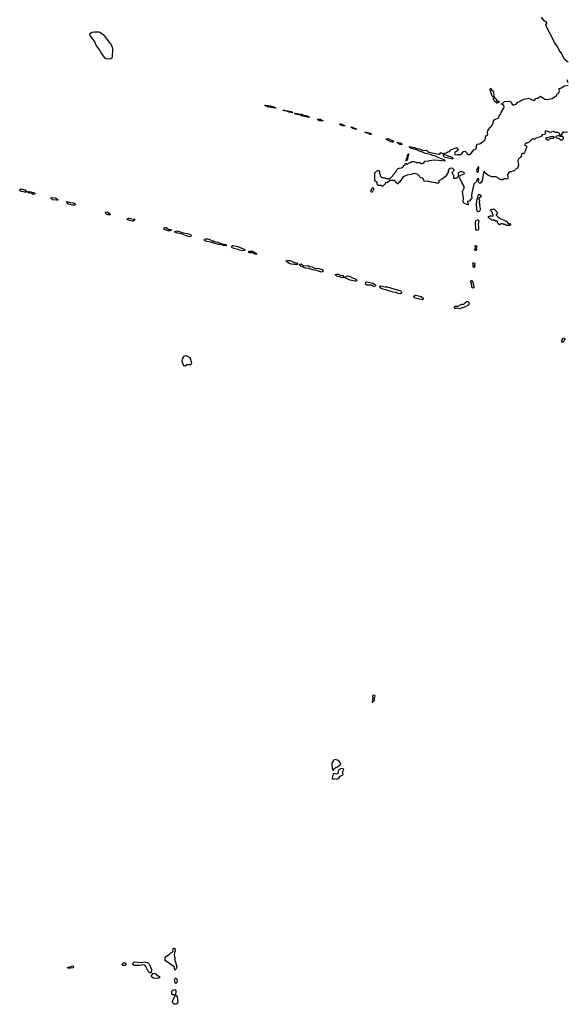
# Model space of a CAD drawing. Extents: x 2789571 to 2951634, y 860514 to 1033803.
# Tile 43 of 102: x 2832801 to 2842804, y 990227 to 1008209. Entities that reach past the tile are written whole.
import ezdxf

# ---------------------------------------------------------------- set-up
doc = ezdxf.new("R2010")
doc.units = 0

msp = doc.modelspace()

# ---------------------------------------------------------------- linework, layer by layer
at = {"layer": '0CON05XD'}
for points in [[(2842539, 1007859), (2842425, 1008077), (2842414, 1008115), (2842430, 1008145), (2842428, 1008155), (2842381, 1008191), (2842333, 1008253)], [(2834435, 1007487), (2834385, 1007495), (2834365, 1007506), (2834338, 1007535), (2834284, 1007615), (2834264, 1007655), (2834204, 1007734), (2834170, 1007820), (2834091, 1007921), (2834083, 1007945), (2834094, 1007966), (2834125, 1007979), (2834175, 1007988), (2834245, 1007987), (2834275, 1007977), (2834326, 1007936), (2834460, 1007770), (2834492, 1007715), (2834499, 1007665), (2834490, 1007535), (2834481, 1007509), (2834465, 1007493), (2834435, 1007487)], [(2842820, 1007435), (2842755, 1007484), (2842704, 1007585), (2842654, 1007654), (2842630, 1007705), (2842569, 1007795), (2842539, 1007859)], [(2842817, 1007055), (2842804, 1007106), (2842805, 1007120)], [(2842805, 1006157), (2842765, 1006152), (2842725, 1006160), (2842720, 1006145), (2842700, 1006125), (2842695, 1006100), (2842672, 1006102), (2842660, 1006115), (2842660, 1006135), (2842632, 1006152), (2842585, 1006150), (2842555, 1006170), (2842545, 1006170), (2842516, 1006154), (2842485, 1006151), (2842459, 1006159), (2842425, 1006179), (2842405, 1006176), (2842396, 1006165), (2842404, 1006136), (2842397, 1006123), (2842385, 1006112), (2842344, 1006106), (2842321, 1006069), (2842245, 1006051), (2842205, 1006027), (2842165, 1006026), (2842135, 1006004), (2842112, 1005978), (2842068, 1005952), (2842045, 1005953), (2842037, 1005945), (2842022, 1005915), (2842045, 1005910), (2842058, 1005898), (2842060, 1005875), (2842025, 1005780), (2842012, 1005768), (2841993, 1005767), (2841970, 1005755), (2841962, 1005718), (2841945, 1005690), (2841912, 1005665), (2841903, 1005635), (2841910, 1005555), (2841898, 1005515), (2841898, 1005495), (2841875, 1005490), (2841835, 1005450), (2841795, 1005440), (2841785, 1005430), (2841755, 1005430), (2841748, 1005422), (2841735, 1005420), (2841710, 1005385), (2841715, 1005340), (2841722, 1005315), (2841715, 1005300), (2841695, 1005298), (2841665, 1005310), (2841655, 1005300), (2841645, 1005300), (2841628, 1005282), (2841615, 1005280), (2841608, 1005288), (2841573, 1005293), (2841550, 1005315), (2841505, 1005342), (2841425, 1005342), (2841355, 1005372), (2841315, 1005398), (2841285, 1005440), (2841275, 1005418), (2841251, 1005265), (2841225, 1005227), (2841205, 1005217), (2841185, 1005235), (2841180, 1005255), (2841185, 1005288), (2841175, 1005312), (2841165, 1005312), (2841147, 1005253), (2841094, 1005205), (2841060, 1005045), (2841053, 1004995), (2841057, 1004953), (2841050, 1004935), (2841010, 1004895), (2840982, 1004888), (2840980, 1004865), (2840995, 1004850), (2841000, 1004835), (2840985, 1004828), (2840925, 1004850), (2840900, 1004875), (2840900, 1004915), (2840910, 1004925), (2840910, 1004965), (2840900, 1004975), (2840890, 1005075), (2840898, 1005082), (2840920, 1005135), (2840920, 1005165), (2840880, 1005235), (2840878, 1005248), (2840870, 1005255), (2840868, 1005268), (2840850, 1005285), (2840838, 1005318), (2840818, 1005338), (2840802, 1005338), (2840775, 1005310), (2840732, 1005312), (2840730, 1005365), (2840712, 1005382), (2840700, 1005415), (2840705, 1005430), (2840715, 1005430), (2840740, 1005455), (2840740, 1005465), (2840708, 1005498), (2840665, 1005492), (2840642, 1005475), (2840628, 1005445), (2840628, 1005425), (2840592, 1005365), (2840575, 1005342), (2840512, 1005295), (2840470, 1005275), (2840460, 1005265), (2840457, 1005233), (2840435, 1005220), (2840402, 1005232), (2840315, 1005240), (2840255, 1005258), (2840195, 1005252), (2840165, 1005310), (2840155, 1005320), (2840115, 1005330), (2840105, 1005350), (2840065, 1005390), (2839995, 1005398), (2839955, 1005382), (2839878, 1005372), (2839805, 1005340), (2839745, 1005248), (2839722, 1005228), (2839715, 1005210), (2839705, 1005210), (2839682, 1005232), (2839655, 1005270), (2839565, 1005270), (2839515, 1005230), (2839492, 1005238), (2839482, 1005228), (2839478, 1005212), (2839435, 1005170), (2839415, 1005170), (2839395, 1005180), (2839342, 1005182), (2839338, 1005198), (2839330, 1005205), (2839330, 1005235), (2839290, 1005265), (2839288, 1005412), (2839320, 1005445), (2839345, 1005458), (2839357, 1005457), (2839367, 1005447), (2839372, 1005435), (2839371, 1005411), (2839393, 1005353), (2839415, 1005330), (2839435, 1005330), (2839445, 1005320), (2839475, 1005320), (2839485, 1005310), (2839525, 1005310), (2839535, 1005300), (2839555, 1005300), (2839615, 1005360), (2839620, 1005375), (2839635, 1005390), (2839650, 1005395), (2839650, 1005405), (2839680, 1005435), (2839690, 1005465), (2839715, 1005490), (2839725, 1005490), (2839735, 1005500), (2839777, 1005503), (2839795, 1005512), (2839823, 1005547), (2839840, 1005555), (2839840, 1005575), (2839855, 1005590), (2839872, 1005572), (2839885, 1005570), (2839903, 1005587), (2839945, 1005610), (2839955, 1005610), (2839965, 1005620), (2840005, 1005620), (2840012, 1005612), (2840035, 1005610), (2840045, 1005600), (2840105, 1005600), (2840135, 1005580), (2840155, 1005580), (2840175, 1005588), (2840205, 1005623), (2840275, 1005630), (2840285, 1005640), (2840328, 1005642), (2840405, 1005650), (2840555, 1005630), (2840572, 1005635), (2840567, 1005645), (2840445, 1005691), (2840385, 1005724), (2840341, 1005731), (2840305, 1005748), (2840213, 1005763), (2840161, 1005791), (2840107, 1005807), (2840055, 1005833), (2839940, 1005860), (2839922, 1005875), (2839919, 1005885), (2839925, 1005894), (2840015, 1005875), (2840055, 1005857), (2840105, 1005852), (2840165, 1005820), (2840229, 1005829), (2840255, 1005800), (2840275, 1005790), (2840459, 1005751), (2840475, 1005754), (2840495, 1005782), (2840535, 1005760), (2840555, 1005772), (2840595, 1005778), (2840623, 1005797), (2840652, 1005805), (2840676, 1005834), (2840768, 1005872), (2840792, 1005872), (2840807, 1005857), (2840808, 1005845), (2840793, 1005817), (2840752, 1005785), (2840742, 1005765), (2840750, 1005745), (2840785, 1005740), (2840805, 1005748), (2840855, 1005750), (2840878, 1005765), (2840904, 1005796), (2840925, 1005807), (2840945, 1005800), (2840968, 1005778), (2840970, 1005765), (2840995, 1005750), (2841024, 1005746), (2841035, 1005753), (2841095, 1005832), (2841127, 1005843), (2841137, 1005853), (2841154, 1005936), (2841198, 1005942), (2841286, 1005994), (2841310, 1006040), (2841314, 1006086), (2841352, 1006105), (2841347, 1006143), (2841357, 1006195), (2841403, 1006245), (2841431, 1006285), (2841449, 1006325), (2841454, 1006356), (2841482, 1006385), (2841535, 1006408), (2841552, 1006425), (2841560, 1006455), (2841588, 1006492), (2841597, 1006515), (2841640, 1006585), (2841650, 1006615), (2841642, 1006645), (2841615, 1006662), (2841600, 1006665), (2841600, 1006675), (2841625, 1006682), (2841655, 1006714), (2841745, 1006724), (2841765, 1006718), (2841779, 1006705), (2841790, 1006670), (2841803, 1006655), (2841834, 1006654), (2841873, 1006675), (2841898, 1006702), (2841932, 1006715), (2841965, 1006741), (2842015, 1006760), (2842094, 1006776), (2842115, 1006772), (2842185, 1006734), (2842205, 1006742), (2842228, 1006772), (2842265, 1006778), (2842315, 1006812), (2842395, 1006758), (2842415, 1006750), (2842475, 1006756), (2842525, 1006770), (2842606, 1006824), (2842625, 1006860), (2842638, 1006862), (2842650, 1006875), (2842660, 1006915), (2842652, 1006945), (2842660, 1006955), (2842695, 1006962), (2842720, 1006985), (2842755, 1007001), (2842818, 1007012)], [(2841525, 1006683), (2841515, 1006686), (2841500, 1006710), (2841475, 1006721), (2841466, 1006735), (2841456, 1006765), (2841460, 1006795), (2841445, 1006801), (2841434, 1006815), (2841409, 1006885), (2841407, 1006907), (2841390, 1006935), (2841392, 1006948), (2841400, 1006955), (2841416, 1006956), (2841428, 1006925), (2841458, 1006905), (2841458, 1006865), (2841470, 1006795), (2841504, 1006764), (2841514, 1006724), (2841562, 1006722), (2841567, 1006717), (2841549, 1006695), (2841525, 1006683)], [(2837475, 1006595), (2837345, 1006613), (2837277, 1006645), (2837295, 1006651), (2837385, 1006634), (2837472, 1006605), (2837480, 1006595), (2837475, 1006595)], [(2837785, 1006510), (2837715, 1006520), (2837681, 1006541), (2837635, 1006544), (2837614, 1006555), (2837645, 1006560), (2837745, 1006532), (2837765, 1006532), (2837789, 1006515), (2837785, 1006510)], [(2838085, 1006423), (2837955, 1006451), (2837898, 1006478), (2837863, 1006475), (2837836, 1006485), (2837823, 1006497), (2837836, 1006504), (2837921, 1006481), (2837955, 1006482), (2837988, 1006468), (2838035, 1006461), (2838085, 1006439), (2838091, 1006429), (2838085, 1006423)], [(2838345, 1006363), (2838281, 1006365), (2838253, 1006375), (2838243, 1006385), (2838255, 1006391), (2838295, 1006391), (2838325, 1006368), (2838345, 1006363)], [(2838695, 1006271), (2838644, 1006295), (2838654, 1006306), (2838675, 1006309), (2838724, 1006285), (2838740, 1006275), (2838735, 1006272), (2838695, 1006271)], [(2838945, 1006204), (2838896, 1006215), (2838852, 1006245), (2838875, 1006245), (2838945, 1006219), (2838951, 1006215), (2838945, 1006204)], [(2839215, 1006115), (2839202, 1006115), (2839171, 1006131), (2839144, 1006135), (2839107, 1006155), (2839125, 1006158), (2839210, 1006135), (2839228, 1006125), (2839215, 1006115)], [(2839625, 1005975), (2839605, 1005975), (2839535, 1005998), (2839494, 1006025), (2839494, 1006035), (2839535, 1006037), (2839575, 1006017), (2839619, 1006005), (2839638, 1005985), (2839625, 1005975)], [(2839774, 1005926), (2839745, 1005930), (2839692, 1005965), (2839715, 1005967), (2839758, 1005958), (2839779, 1005945), (2839785, 1005933), (2839774, 1005926)], [(2842438, 1006008), (2842420, 1006025), (2842420, 1006055), (2842425, 1006060), (2842445, 1006058), (2842525, 1006084), (2842549, 1006079), (2842562, 1006065), (2842562, 1006055), (2842545, 1006038), (2842495, 1006042), (2842470, 1006030), (2842455, 1006010), (2842438, 1006008)], [(2842705, 1006010), (2842685, 1006012), (2842662, 1006032), (2842613, 1006043), (2842598, 1006058), (2842602, 1006075), (2842614, 1006086), (2842635, 1006092), (2842675, 1006080), (2842695, 1006080), (2842705, 1006090), (2842725, 1006078), (2842730, 1006065), (2842728, 1006035), (2842705, 1006010)], [(2839875, 1005632), (2839863, 1005633), (2839853, 1005645), (2839882, 1005705), (2839883, 1005737), (2839895, 1005758), (2839905, 1005762), (2839905, 1005740), (2839888, 1005712), (2839887, 1005655), (2839875, 1005632)], [(2840715, 1005671), (2840720, 1005675), (2840713, 1005685), (2840690, 1005700), (2840595, 1005730), (2840555, 1005750), (2840545, 1005752), (2840535, 1005740), (2840543, 1005715), (2840557, 1005705), (2840715, 1005671)], [(2840855, 1005360), (2840862, 1005368), (2840918, 1005392), (2840928, 1005408), (2840915, 1005420), (2840875, 1005428), (2840845, 1005428), (2840825, 1005420), (2840810, 1005405), (2840812, 1005362), (2840855, 1005360)], [(2841175, 1005422), (2841188, 1005495), (2841185, 1005520), (2841175, 1005520), (2841148, 1005455), (2841150, 1005435), (2841160, 1005425), (2841175, 1005422)], [(2832895, 1005057), (2832855, 1005072), (2832825, 1005072), (2832810, 1005085), (2832801, 1005109), (2832805, 1005115), (2832825, 1005118), (2832895, 1005105), (2832923, 1005085), (2832930, 1005065), (2832925, 1005061), (2832895, 1005057)], [(2833045, 1005015), (2832996, 1005046), (2832965, 1005040), (2832951, 1005059), (2832967, 1005073), (2833005, 1005068), (2833045, 1005051), (2833077, 1005045), (2833083, 1005035), (2833075, 1005022), (2833045, 1005015)], [(2839225, 1005054), (2839217, 1005075), (2839232, 1005125), (2839255, 1005143), (2839266, 1005126), (2839262, 1005108), (2839239, 1005061), (2839225, 1005054)], [(2833475, 1004911), (2833405, 1004922), (2833379, 1004945), (2833371, 1004965), (2833449, 1004955), (2833487, 1004935), (2833498, 1004925), (2833495, 1004915), (2833475, 1004911)], [(2833805, 1004822), (2833765, 1004823), (2833695, 1004842), (2833654, 1004885), (2833675, 1004888), (2833715, 1004872), (2833775, 1004865), (2833815, 1004845), (2833821, 1004835), (2833805, 1004822)], [(2841175, 1004701), (2841155, 1004715), (2841144, 1004825), (2841151, 1004915), (2841170, 1004955), (2841177, 1005005), (2841185, 1005018), (2841195, 1005020), (2841217, 1005005), (2841228, 1004985), (2841225, 1004974), (2841190, 1004945), (2841200, 1004905), (2841193, 1004865), (2841204, 1004835), (2841200, 1004815), (2841209, 1004789), (2841210, 1004755), (2841204, 1004716), (2841195, 1004704), (2841175, 1004701)], [(2834455, 1004645), (2834413, 1004647), (2834385, 1004655), (2834372, 1004665), (2834367, 1004685), (2834375, 1004697), (2834398, 1004698), (2834445, 1004665), (2834455, 1004655), (2834455, 1004645)], [(2841755, 1004450), (2841695, 1004450), (2841678, 1004468), (2841645, 1004470), (2841625, 1004490), (2841618, 1004482), (2841595, 1004480), (2841565, 1004460), (2841532, 1004492), (2841530, 1004525), (2841525, 1004530), (2841492, 1004532), (2841465, 1004550), (2841425, 1004550), (2841400, 1004575), (2841385, 1004580), (2841360, 1004605), (2841362, 1004618), (2841385, 1004620), (2841395, 1004630), (2841415, 1004630), (2841425, 1004620), (2841450, 1004625), (2841450, 1004645), (2841440, 1004655), (2841440, 1004685), (2841402, 1004722), (2841402, 1004738), (2841415, 1004740), (2841425, 1004750), (2841465, 1004750), (2841518, 1004698), (2841522, 1004682), (2841530, 1004675), (2841502, 1004648), (2841502, 1004642), (2841555, 1004590), (2841565, 1004590), (2841575, 1004580), (2841633, 1004553), (2841655, 1004550), (2841672, 1004532), (2841688, 1004528), (2841732, 1004482), (2841745, 1004480), (2841758, 1004488), (2841770, 1004475), (2841755, 1004450)], [(2834855, 1004529), (2834805, 1004541), (2834757, 1004565), (2834795, 1004587), (2834845, 1004571), (2834893, 1004565), (2834910, 1004555), (2834875, 1004532), (2834855, 1004529)], [(2841151, 1004361), (2841132, 1004382), (2841124, 1004515), (2841137, 1004543), (2841175, 1004560), (2841185, 1004535), (2841175, 1004475), (2841183, 1004425), (2841182, 1004378), (2841175, 1004364), (2841151, 1004361)], [(2835545, 1004352), (2835516, 1004354), (2835440, 1004380), (2835432, 1004385), (2835432, 1004395), (2835455, 1004413), (2835475, 1004413), (2835521, 1004381), (2835566, 1004376), (2835566, 1004365), (2835545, 1004352)], [(2835905, 1004246), (2835831, 1004265), (2835771, 1004291), (2835665, 1004318), (2835628, 1004335), (2835675, 1004353), (2835789, 1004319), (2835867, 1004307), (2835925, 1004281), (2835933, 1004265), (2835925, 1004251), (2835905, 1004246)], [(2836575, 1004079), (2836525, 1004083), (2836489, 1004099), (2836424, 1004105), (2836271, 1004151), (2836215, 1004161), (2836175, 1004175), (2836172, 1004188), (2836180, 1004200), (2836201, 1004209), (2836240, 1004210), (2836276, 1004196), (2836315, 1004169), (2836345, 1004168), (2836371, 1004151), (2836425, 1004146), (2836455, 1004130), (2836558, 1004105), (2836573, 1004095), (2836575, 1004079)], [(2836875, 1003990), (2836825, 1004000), (2836794, 1004014), (2836735, 1004022), (2836685, 1004044), (2836672, 1004065), (2836676, 1004075), (2836695, 1004083), (2836785, 1004069), (2836911, 1004015), (2836918, 1004005), (2836905, 1003992), (2836875, 1003990)], [(2837125, 1003928), (2837095, 1003930), (2837055, 1003953), (2837005, 1003949), (2836989, 1003955), (2836983, 1003967), (2836995, 1003980), (2837055, 1003983), (2837082, 1003962), (2837122, 1003945), (2837131, 1003935), (2837125, 1003928)], [(2841125, 1003993), (2841107, 1004005), (2841115, 1004024), (2841132, 1004038), (2841116, 1004074), (2841125, 1004084), (2841145, 1004077), (2841150, 1004065), (2841142, 1004035), (2841147, 1004013), (2841135, 1003996), (2841125, 1003993)], [(2837855, 1003733), (2837765, 1003743), (2837725, 1003759), (2837672, 1003792), (2837666, 1003805), (2837688, 1003812), (2837735, 1003810), (2837799, 1003789), (2837825, 1003771), (2837865, 1003770), (2837875, 1003755), (2837874, 1003746), (2837855, 1003733)], [(2838315, 1003601), (2838205, 1003634), (2838155, 1003638), (2838075, 1003663), (2838025, 1003672), (2837945, 1003704), (2837914, 1003735), (2837914, 1003745), (2837945, 1003751), (2837985, 1003717), (2838065, 1003721), (2838095, 1003703), (2838146, 1003696), (2838185, 1003673), (2838265, 1003664), (2838325, 1003646), (2838346, 1003625), (2838345, 1003615), (2838335, 1003604), (2838315, 1003601)], [(2841095, 1003686), (2841082, 1003702), (2841084, 1003735), (2841078, 1003765), (2841086, 1003774), (2841105, 1003771), (2841115, 1003755), (2841110, 1003725), (2841114, 1003705), (2841105, 1003688), (2841095, 1003686)], [(2838705, 1003494), (2838592, 1003525), (2838574, 1003535), (2838569, 1003555), (2838585, 1003564), (2838625, 1003562), (2838665, 1003540), (2838695, 1003541), (2838706, 1003535), (2838723, 1003505), (2838722, 1003498), (2838705, 1003494)], [(2838925, 1003431), (2838835, 1003453), (2838738, 1003495), (2838738, 1003505), (2838791, 1003529), (2838825, 1003526), (2838865, 1003500), (2838949, 1003469), (2838961, 1003445), (2838955, 1003434), (2838925, 1003431)], [(2841085, 1003309), (2841072, 1003312), (2841060, 1003330), (2841054, 1003395), (2841038, 1003425), (2841041, 1003439), (2841055, 1003448), (2841065, 1003445), (2841073, 1003435), (2841097, 1003345), (2841096, 1003324), (2841085, 1003309)], [(2839265, 1003338), (2839225, 1003359), (2839142, 1003362), (2839125, 1003375), (2839115, 1003405), (2839125, 1003417), (2839145, 1003423), (2839249, 1003399), (2839303, 1003365), (2839303, 1003347), (2839295, 1003340), (2839265, 1003338)], [(2839755, 1003202), (2839715, 1003210), (2839675, 1003230), (2839625, 1003233), (2839505, 1003272), (2839413, 1003293), (2839388, 1003315), (2839379, 1003345), (2839392, 1003348), (2839475, 1003330), (2839515, 1003329), (2839755, 1003257), (2839770, 1003245), (2839775, 1003225), (2839769, 1003211), (2839755, 1003202)], [(2840155, 1003095), (2840032, 1003122), (2840005, 1003135), (2840001, 1003145), (2840015, 1003165), (2840035, 1003176), (2840135, 1003155), (2840169, 1003125), (2840170, 1003105), (2840155, 1003095)], [(2840835, 1002931), (2840805, 1002943), (2840775, 1002932), (2840755, 1002935), (2840742, 1002955), (2840751, 1002979), (2840805, 1002978), (2840875, 1003014), (2840915, 1003012), (2840948, 1003052), (2840965, 1003060), (2840985, 1003060), (2841008, 1003038), (2841010, 1003015), (2840985, 1002988), (2840909, 1002951), (2840855, 1002933), (2840835, 1002931)], [(2842715, 1002322), (2842705, 1002322), (2842701, 1002331), (2842705, 1002359), (2842735, 1002390), (2842754, 1002394), (2842758, 1002375), (2842745, 1002347), (2842731, 1002329), (2842715, 1002322)], [(2835815, 1001880), (2835805, 1001887), (2835784, 1001914), (2835768, 1001965), (2835778, 1002025), (2835811, 1002069), (2835835, 1002076), (2835865, 1002065), (2835908, 1002038), (2835937, 1001945), (2835934, 1001916), (2835925, 1001906), (2835857, 1001903), (2835825, 1001882), (2835815, 1001880)], [(2839245, 995736), (2839259, 995761), (2839275, 995770), (2839285, 995785), (2839280, 995825), (2839294, 995855), (2839286, 995866), (2839265, 995871), (2839252, 995868), (2839244, 995855), (2839254, 995825), (2839244, 995795), (2839249, 995765), (2839234, 995745), (2839245, 995736)], [(2838535, 994502), (2838560, 994540), (2838605, 994561), (2838665, 994615), (2838655, 994645), (2838635, 994667), (2838605, 994684), (2838565, 994696), (2838546, 994694), (2838532, 994678), (2838505, 994630), (2838500, 994605), (2838508, 994538), (2838522, 994505), (2838535, 994502)], [(2838525, 994337), (2838565, 994349), (2838595, 994341), (2838605, 994344), (2838635, 994361), (2838657, 994393), (2838695, 994411), (2838707, 994425), (2838700, 994465), (2838720, 994515), (2838710, 994530), (2838695, 994532), (2838665, 994526), (2838631, 994509), (2838616, 994485), (2838621, 994455), (2838612, 994438), (2838585, 994433), (2838537, 994443), (2838527, 994433), (2838506, 994356), (2838509, 994345), (2838525, 994337)], [(2835635, 990852), (2835630, 990890), (2835620, 990910), (2835460, 991025), (2835460, 991085), (2835490, 991115), (2835540, 991145), (2835560, 991165), (2835596, 991184), (2835604, 991235), (2835615, 991250), (2835625, 991253), (2835636, 991245), (2835640, 991205), (2835626, 991175), (2835624, 991125), (2835636, 991084), (2835637, 991035), (2835670, 990915), (2835660, 990875), (2835635, 990852)], [(2833735, 990886), (2833685, 990889), (2833674, 990895), (2833680, 990905), (2833705, 990906), (2833765, 990930), (2833776, 990926), (2833782, 990915), (2833775, 990894), (2833735, 990886)], [(2834725, 990934), (2834685, 990934), (2834670, 990945), (2834678, 990965), (2834695, 990982), (2834725, 990982), (2834742, 990965), (2834748, 990955), (2834742, 990945), (2834725, 990934)], [(2835185, 990794), (2835155, 990822), (2835108, 990918), (2835085, 990942), (2835046, 990946), (2834995, 990937), (2834896, 990936), (2834867, 990955), (2834873, 990985), (2834885, 990997), (2834905, 991003), (2835025, 990990), (2835075, 991000), (2835135, 990993), (2835170, 990955), (2835210, 990865), (2835202, 990808), (2835185, 990794)], [(2835295, 990697), (2835244, 990704), (2835212, 990725), (2835204, 990745), (2835207, 990755), (2835242, 990788), (2835255, 990793), (2835275, 990790), (2835348, 990735), (2835358, 990715), (2835335, 990702), (2835295, 990697)], [(2835655, 990609), (2835640, 990615), (2835632, 990655), (2835630, 990675), (2835645, 990708), (2835665, 990700), (2835676, 990675), (2835669, 990625), (2835655, 990609)], [(2835645, 990227), (2835621, 990231), (2835602, 990242), (2835590, 990265), (2835590, 990285), (2835640, 990385), (2835625, 990400), (2835595, 990400), (2835582, 990412), (2835580, 990465), (2835600, 990485), (2835635, 990497), (2835645, 990493), (2835655, 990470), (2835648, 990398), (2835676, 990376), (2835680, 990365), (2835688, 990275), (2835683, 990255), (2835665, 990232), (2835645, 990227)]]:
    msp.add_lwpolyline(points, dxfattribs=at)

doc.saveas('drawing.dxf')
